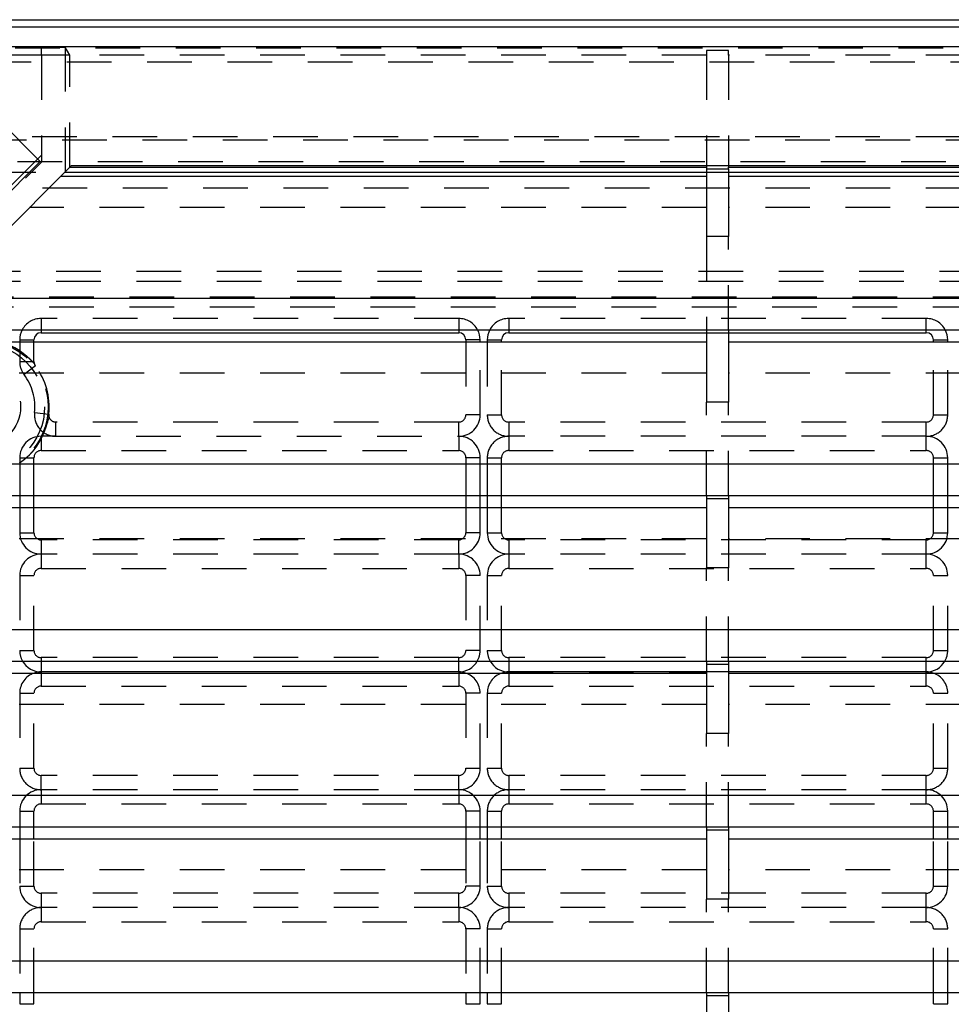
# Model space of a CAD drawing. Extents: x 4.4 to 23.4, y 0.5 to 15.
# Tile 11 of 19: x 6.1 to 8.7, y 6.3 to 9.1. Entities that reach past the tile are written whole.
import ezdxf

# ---------------------------------------------------------------- set-up
doc = ezdxf.new("R2010")
doc.units = 0
doc.linetypes.add('HIDDEN', pattern=[0.1875, 0.125, -0.0625])
doc.layers.add('ACSRY', color=30, linetype='CONTINUOUS')

msp = doc.modelspace()

# ---------------------------------------------------------------- linework, layer by layer
at = {"layer": 'ACSRY', "color": 30, "linetype": 'CONTINUOUS'}
for p, q in [((4.6542, 9.079), (10.9196, 9.079)), ((11.1135, 9.058), (4.9608, 9.058)), ((11.1135, 9.0031), (4.9608, 9.0031)), ((5.8782, 8.9436), (6.1399, 8.682)), ((6.1399, 8.682), (5.2913, 7.8334)), ((5.8547, 8.2978), (6.2271, 8.6702)), ((6.2229, 8.666), (8.0061, 8.666)), ((6.2271, 8.6702), (10.7711, 8.6702)), ((8.0061, 8.666), (8.0061, 8.6611)), ((8.0061, 8.6611), (8.0061, 8.4714)), ((8.0061, 8.6611), (8.0681, 8.6611)), ((8.0681, 8.6611), (8.0681, 8.666)), ((8.0681, 8.666), (10.7711, 8.666)), ((8.0681, 8.6611), (8.0681, 8.4714)), ((6.1977, 8.6408), (8.0061, 8.6408)), ((6.2088, 8.6519), (8.0061, 8.6519)), ((8.0681, 8.6519), (10.747, 8.6519)), ((8.0681, 8.6408), (10.7711, 8.6408)), ((8.0681, 8.4714), (8.0061, 8.4714)), ((10.7711, 8.2978), (5.8547, 8.2978)), ((5.767, 8.2101), (8.0061, 8.2101)), ((6.1421, 8.2101), (6.1421, 8.202)), ((6.1421, 8.202), (7.3121, 8.202)), ((7.3121, 8.2101), (7.3121, 8.202)), ((7.4521, 8.2101), (7.4521, 8.202)), ((7.4521, 8.202), (8.0061, 8.202)), ((8.0061, 8.2101), (8.0061, 8.201)), ((8.0061, 8.2101), (8.0681, 8.2101)), ((8.0061, 8.201), (8.0061, 8.0074)), ((8.0681, 8.201), (8.0061, 8.201)), ((8.0681, 8.2101), (8.0681, 8.201)), ((8.0681, 8.2101), (10.7711, 8.2101)), ((8.0681, 8.202), (8.6221, 8.202)), ((8.0681, 8.201), (8.0681, 8.0074)), ((8.6221, 8.202), (8.6221, 8.2101)), ((5.7337, 8.1768), (8.0061, 8.1768)), ((6.0821, 8.182), (6.1221, 8.182)), ((6.0821, 8.182), (6.0821, 8.1768)), ((6.1221, 8.1768), (6.1221, 8.182)), ((7.3321, 8.182), (7.3321, 8.1768)), ((7.3721, 8.182), (7.3321, 8.182)), ((7.3721, 8.1768), (7.3721, 8.182)), ((7.3921, 8.182), (7.4321, 8.182)), ((7.3921, 8.182), (7.3921, 8.1768)), ((7.4321, 8.1768), (7.4321, 8.182)), ((8.0681, 8.1768), (10.7711, 8.1768)), ((8.6421, 8.1768), (8.6421, 8.182)), ((8.6421, 8.182), (8.6821, 8.182)), ((8.6821, 8.1768), (8.6821, 8.182)), ((8.0681, 8.0074), (8.0061, 8.0074)), ((10.7711, 7.8338), (5.3907, 7.8338)), ((5.3031, 7.7462), (8.0061, 7.7461)), ((6.0821, 7.7461), (6.0821, 7.7128)), ((6.1221, 7.7128), (6.1221, 7.7461)), ((7.3321, 7.7461), (7.3321, 7.7128)), ((7.3721, 7.7128), (7.3721, 7.7461)), ((7.3921, 7.7461), (7.3921, 7.7128)), ((7.4321, 7.7128), (7.4321, 7.7461)), ((8.0061, 7.7461), (8.0061, 7.737)), ((8.0061, 7.7461), (8.0681, 7.7461)), ((8.0061, 7.737), (8.0061, 7.5434)), ((8.0681, 7.737), (8.0061, 7.737)), ((8.0681, 7.7461), (8.0681, 7.737)), ((8.0681, 7.7461), (10.7711, 7.7461)), ((8.0681, 7.737), (8.0681, 7.5434)), ((8.6421, 7.7128), (8.6421, 7.7461)), ((8.6821, 7.7128), (8.6821, 7.7461)), ((5.3031, 7.7128), (8.0061, 7.7128)), ((8.0681, 7.7128), (10.7711, 7.7128)), ((8.0681, 7.5434), (8.0061, 7.5434)), ((10.7711, 7.3698), (5.3031, 7.3698)), ((5.3031, 7.2821), (8.0061, 7.2821)), ((6.1421, 7.2821), (6.1421, 7.252)), ((7.3121, 7.252), (7.3121, 7.2821)), ((7.4521, 7.2821), (7.4521, 7.252)), ((8.0061, 7.2821), (8.0061, 7.273)), ((8.0061, 7.2821), (8.0681, 7.2821)), ((8.0681, 7.2821), (8.0681, 7.273)), ((8.0681, 7.2821), (10.7711, 7.2821)), ((8.6221, 7.252), (8.6221, 7.2821)), ((8.0061, 7.273), (8.0061, 7.0794)), ((8.0681, 7.273), (8.0061, 7.273)), ((8.0681, 7.273), (8.0681, 7.0794)), ((5.3031, 7.2488), (8.0061, 7.2488)), ((7.3121, 7.252), (6.1421, 7.252)), ((6.1421, 7.252), (6.1421, 7.2488)), ((7.3121, 7.252), (7.3121, 7.2488)), ((8.0061, 7.252), (7.4521, 7.252)), ((7.4521, 7.252), (7.4521, 7.2488)), ((8.6221, 7.252), (8.0681, 7.252)), ((8.0681, 7.2488), (10.7711, 7.2488)), ((8.6221, 7.2488), (8.6221, 7.252)), ((8.0681, 7.0794), (8.0061, 7.0794)), ((10.7711, 6.9058), (5.3031, 6.9058)), ((5.3031, 6.8181), (8.0061, 6.8181)), ((6.0821, 6.8181), (6.0821, 6.7848)), ((6.1221, 6.7848), (6.1221, 6.8181)), ((7.3321, 6.8181), (7.3321, 6.7848)), ((7.3721, 6.7848), (7.3721, 6.8181)), ((7.3921, 6.8181), (7.3921, 6.7848)), ((7.4321, 6.7848), (7.4321, 6.8181)), ((8.0061, 6.8181), (8.0061, 6.809)), ((8.0061, 6.8181), (8.0681, 6.8181)), ((8.0681, 6.8181), (8.0681, 6.809)), ((8.0681, 6.8181), (10.7711, 6.8181)), ((8.6421, 6.7848), (8.6421, 6.8181)), ((8.6821, 6.7848), (8.6821, 6.8181)), ((8.0061, 6.809), (8.0061, 6.6154)), ((8.0681, 6.809), (8.0061, 6.809)), ((8.0681, 6.809), (8.0681, 6.6154)), ((5.3031, 6.7848), (8.0061, 6.7848)), ((8.0681, 6.7848), (10.7711, 6.7848)), ((8.0681, 6.6154), (8.0061, 6.6154)), ((10.7711, 6.4418), (5.3031, 6.4418)), ((5.3031, 6.3541), (8.0061, 6.3541)), ((6.0821, 6.3541), (6.0821, 6.322)), ((6.1221, 6.322), (6.1221, 6.3541)), ((7.3321, 6.3541), (7.3321, 6.322)), ((7.3721, 6.322), (7.3721, 6.3541)), ((7.3921, 6.3541), (7.3921, 6.322)), ((7.4321, 6.322), (7.4321, 6.3541)), ((8.0061, 6.3541), (8.0061, 6.345)), ((8.0061, 6.3541), (8.0681, 6.3541)), ((8.0061, 6.345), (8.0061, 6.1514)), ((8.0681, 6.345), (8.0061, 6.345)), ((8.0681, 6.3541), (8.0681, 6.345)), ((8.0681, 6.3541), (10.7711, 6.3541)), ((8.0681, 6.345), (8.0681, 6.1514)), ((8.6421, 6.322), (8.6421, 6.3541)), ((8.6821, 6.322), (8.6821, 6.3541)), ((6.0821, 6.322), (6.1221, 6.322)), ((7.3321, 6.322), (7.3721, 6.322)), ((7.3921, 6.322), (7.4321, 6.322)), ((8.6421, 6.322), (8.6821, 6.322))]:
    msp.add_line(p, q, dxfattribs=at)
at = {"layer": 'ACSRY', "color": 30, "linetype": 'HIDDEN'}
for p, q in [((10.9196, 8.9989), (4.6544, 8.9989)), ((6.1429, 8.9794), (6.1429, 9.0024)), ((6.1429, 9.0024), (6.2091, 9.0024)), ((6.2229, 8.9794), (6.2091, 9.0024)), ((6.2091, 9.0024), (6.2091, 8.6522)), ((8.0061, 8.9931), (8.0061, 8.9794)), ((8.0681, 8.9931), (8.0061, 8.9931)), ((8.0681, 8.9794), (8.0681, 8.9931)), ((6.1429, 8.9794), (5.3031, 8.9794)), ((6.1429, 8.9794), (6.1429, 8.6991)), ((6.2229, 8.9794), (6.1429, 8.9794)), ((6.2229, 8.666), (6.2229, 8.9794)), ((8.0061, 8.9794), (6.2229, 8.9794)), ((8.0061, 8.9794), (8.0061, 8.666)), ((8.0681, 8.9794), (8.0681, 8.666)), ((10.7711, 8.9794), (8.0681, 8.9794)), ((11.2896, 8.96), (4.7846, 8.96)), ((5.2173, 8.7518), (10.8569, 8.7518)), ((10.8264, 8.7413), (5.2478, 8.7413)), ((6.1429, 8.6991), (5.3031, 7.8593)), ((6.1429, 8.6991), (6.1429, 8.6797)), ((5.3031, 7.8398), (6.1429, 8.6797)), ((5.4014, 8.6819), (10.6728, 8.6819)), ((5.3272, 8.6519), (6.2088, 8.6519)), ((8.0061, 8.6519), (8.0681, 8.6519)), ((5.4712, 8.6081), (10.603, 8.6081)), ((8.0061, 8.5531), (6.11, 8.5531)), ((10.7711, 8.5531), (8.0681, 8.5531)), ((8.0061, 8.4714), (8.0061, 8.2101)), ((8.0681, 8.2101), (8.0681, 8.4714)), ((10.3591, 8.3735), (5.7151, 8.3735)), ((10.3591, 8.3456), (5.7151, 8.3456)), ((5.7151, 8.3024), (10.3591, 8.3024)), ((5.7151, 8.2745), (10.3591, 8.2745)), ((6.1421, 8.242), (6.1421, 8.2101)), ((7.3121, 8.242), (6.1421, 8.242)), ((7.3121, 8.242), (7.3121, 8.2101)), ((8.6221, 8.242), (7.4521, 8.242)), ((7.4521, 8.242), (7.4521, 8.2101)), ((8.6221, 8.2101), (8.6221, 8.242)), ((8.0061, 8.202), (8.0681, 8.202)), ((6.0821, 8.1768), (6.0821, 8.1212)), ((6.1221, 8.1212), (6.1221, 8.1768)), ((7.3321, 8.1768), (7.3321, 7.972)), ((7.3721, 7.972), (7.3721, 8.1768)), ((7.3921, 8.1768), (7.3921, 7.972)), ((7.4321, 7.972), (7.4321, 8.1768)), ((8.6421, 7.972), (8.6421, 8.1768)), ((8.6821, 7.972), (8.6821, 8.1768)), ((6.0821, 8.1212), (6.1221, 8.1212)), ((6.1262, 8.1091), (6.0943, 8.085)), ((8.0061, 8.0891), (5.646, 8.0891)), ((10.7711, 8.0891), (8.0681, 8.0891)), ((8.0061, 7.7461), (8.0061, 8.0074)), ((8.0681, 7.7461), (8.0681, 8.0074)), ((6.1237, 7.9784), (6.1635, 7.9742)), ((7.3721, 7.972), (7.3321, 7.972)), ((7.3921, 7.972), (7.4321, 7.972)), ((8.6421, 7.972), (8.6821, 7.972)), ((7.3121, 7.952), (6.1834, 7.952)), ((6.1834, 7.912), (6.1834, 7.952)), ((7.3121, 7.912), (7.3121, 7.952)), ((8.6221, 7.952), (7.4521, 7.952)), ((7.4521, 7.952), (7.4521, 7.912)), ((8.6221, 7.912), (8.6221, 7.952)), ((6.1421, 7.912), (6.1421, 7.872)), ((6.1834, 7.912), (6.1421, 7.912)), ((6.1834, 7.912), (7.3121, 7.912)), ((7.3121, 7.912), (7.3121, 7.872)), ((8.6221, 7.912), (7.4521, 7.912)), ((7.4521, 7.912), (7.4521, 7.872)), ((8.6221, 7.872), (8.6221, 7.912)), ((6.1421, 7.872), (7.3121, 7.872)), ((7.4521, 7.872), (8.6221, 7.872)), ((6.0821, 7.852), (6.1221, 7.852)), ((6.0821, 7.852), (6.0821, 7.7461)), ((6.1221, 7.7461), (6.1221, 7.852)), ((7.3321, 7.852), (7.3321, 7.7461)), ((7.3721, 7.852), (7.3321, 7.852)), ((7.3721, 7.7461), (7.3721, 7.852)), ((7.3921, 7.852), (7.4321, 7.852)), ((7.3921, 7.852), (7.3921, 7.7461)), ((7.4321, 7.7461), (7.4321, 7.852)), ((8.6421, 7.7461), (8.6421, 7.852)), ((8.6421, 7.852), (8.6821, 7.852)), ((8.6821, 7.7461), (8.6821, 7.852)), ((6.0821, 7.7128), (6.0821, 7.642)), ((6.1221, 7.642), (6.1221, 7.7128)), ((7.3321, 7.7128), (7.3321, 7.642)), ((7.3721, 7.642), (7.3721, 7.7128)), ((7.3921, 7.7128), (7.3921, 7.642)), ((7.4321, 7.642), (7.4321, 7.7128)), ((8.6421, 7.642), (8.6421, 7.7128)), ((8.6821, 7.642), (8.6821, 7.7128)), ((6.0821, 7.642), (6.1221, 7.642)), ((7.3721, 7.642), (7.3321, 7.642)), ((7.3921, 7.642), (7.4321, 7.642)), ((8.6421, 7.642), (8.6821, 7.642)), ((8.0061, 7.6251), (5.3031, 7.6251)), ((7.3121, 7.622), (6.1421, 7.622)), ((6.1421, 7.622), (6.1421, 7.582)), ((7.3121, 7.582), (7.3121, 7.622)), ((8.6221, 7.622), (7.4521, 7.622)), ((7.4521, 7.622), (7.4521, 7.582)), ((10.7711, 7.6251), (8.0681, 7.6251)), ((8.6221, 7.582), (8.6221, 7.622)), ((7.3121, 7.582), (6.1421, 7.582)), ((6.1421, 7.582), (6.1421, 7.542)), ((7.3121, 7.582), (7.3121, 7.542)), ((8.6221, 7.582), (7.4521, 7.582)), ((7.4521, 7.582), (7.4521, 7.542)), ((8.6221, 7.542), (8.6221, 7.582)), ((6.1421, 7.542), (7.3121, 7.542)), ((7.4521, 7.542), (8.6221, 7.542)), ((8.0061, 7.2821), (8.0061, 7.5434)), ((8.0681, 7.2821), (8.0681, 7.5434)), ((6.0821, 7.522), (6.1221, 7.522)), ((6.0821, 7.522), (6.0821, 7.312)), ((6.1221, 7.312), (6.1221, 7.522)), ((7.3321, 7.522), (7.3321, 7.312)), ((7.3721, 7.522), (7.3321, 7.522)), ((7.3721, 7.312), (7.3721, 7.522)), ((7.3921, 7.522), (7.4321, 7.522)), ((7.3921, 7.522), (7.3921, 7.312)), ((7.4321, 7.312), (7.4321, 7.522)), ((8.6421, 7.312), (8.6421, 7.522)), ((8.6421, 7.522), (8.6821, 7.522)), ((8.6821, 7.312), (8.6821, 7.522)), ((6.0821, 7.312), (6.1221, 7.312)), ((7.3721, 7.312), (7.3321, 7.312)), ((7.3921, 7.312), (7.4321, 7.312)), ((8.6421, 7.312), (8.6821, 7.312)), ((7.3121, 7.292), (6.1421, 7.292)), ((6.1421, 7.292), (6.1421, 7.2821)), ((7.3121, 7.2821), (7.3121, 7.292)), ((8.6221, 7.292), (7.4521, 7.292)), ((7.4521, 7.292), (7.4521, 7.2821)), ((8.6221, 7.2821), (8.6221, 7.292)), ((6.1421, 7.2488), (6.1421, 7.212)), ((7.3121, 7.2488), (7.3121, 7.212)), ((7.4521, 7.252), (8.0061, 7.252)), ((7.4521, 7.2488), (7.4521, 7.212)), ((8.0681, 7.252), (8.0061, 7.252)), ((8.6221, 7.212), (8.6221, 7.2488)), ((6.1421, 7.212), (7.3121, 7.212)), ((7.4521, 7.212), (8.6221, 7.212)), ((6.0821, 7.192), (6.1221, 7.192)), ((6.0821, 7.192), (6.0821, 6.982)), ((6.1221, 6.982), (6.1221, 7.192)), ((7.3321, 7.192), (7.3321, 6.982)), ((7.3721, 7.192), (7.3321, 7.192)), ((7.3721, 6.982), (7.3721, 7.192)), ((7.3921, 7.192), (7.4321, 7.192)), ((7.3921, 7.192), (7.3921, 6.982)), ((7.4321, 6.982), (7.4321, 7.192)), ((8.6421, 6.982), (8.6421, 7.192)), ((8.6421, 7.192), (8.6821, 7.192)), ((8.6821, 6.982), (8.6821, 7.192)), ((8.0061, 7.1611), (5.3031, 7.1611)), ((10.7711, 7.1611), (8.0681, 7.1611)), ((8.0061, 6.8181), (8.0061, 7.0794)), ((8.0681, 6.8181), (8.0681, 7.0794)), ((6.0821, 6.982), (6.1221, 6.982)), ((7.3321, 6.982), (7.3721, 6.982)), ((7.3921, 6.982), (7.4321, 6.982)), ((8.6421, 6.982), (8.6821, 6.982)), ((7.3121, 6.962), (6.1421, 6.962)), ((6.1421, 6.922), (6.1421, 6.962)), ((7.3121, 6.922), (7.3121, 6.962)), ((8.6221, 6.962), (7.4521, 6.962)), ((7.4521, 6.962), (7.4521, 6.922)), ((8.6221, 6.922), (8.6221, 6.962)), ((7.3121, 6.922), (6.1421, 6.922)), ((6.1421, 6.922), (6.1421, 6.882)), ((7.3121, 6.922), (7.3121, 6.882)), ((8.6221, 6.922), (7.4521, 6.922)), ((7.4521, 6.922), (7.4521, 6.882)), ((8.6221, 6.882), (8.6221, 6.922)), ((6.1421, 6.882), (7.3121, 6.882)), ((7.4521, 6.882), (8.6221, 6.882)), ((6.0821, 6.862), (6.1221, 6.862)), ((6.0821, 6.862), (6.0821, 6.8181)), ((6.1221, 6.8181), (6.1221, 6.862)), ((7.3321, 6.862), (7.3321, 6.8181)), ((7.3721, 6.862), (7.3321, 6.862)), ((7.3721, 6.8181), (7.3721, 6.862)), ((7.3921, 6.862), (7.4321, 6.862)), ((7.3921, 6.862), (7.3921, 6.8181)), ((7.4321, 6.8181), (7.4321, 6.862)), ((8.6421, 6.8181), (8.6421, 6.862)), ((8.6421, 6.862), (8.6821, 6.862)), ((8.6821, 6.8181), (8.6821, 6.862)), ((6.0821, 6.7848), (6.0821, 6.652)), ((6.1221, 6.652), (6.1221, 6.7848)), ((7.3321, 6.7848), (7.3321, 6.652)), ((7.3721, 6.652), (7.3721, 6.7848)), ((7.3921, 6.7848), (7.3921, 6.652)), ((7.4321, 6.652), (7.4321, 6.7848)), ((8.6421, 6.652), (8.6421, 6.7848)), ((8.6821, 6.652), (8.6821, 6.7848)), ((8.0061, 6.6971), (5.3031, 6.6971)), ((10.7711, 6.6971), (8.0681, 6.6971)), ((6.0821, 6.652), (6.1221, 6.652)), ((7.3721, 6.652), (7.3321, 6.652)), ((7.3921, 6.652), (7.4321, 6.652)), ((8.6421, 6.652), (8.6821, 6.652)), ((7.3121, 6.632), (6.1421, 6.632)), ((6.1421, 6.632), (6.1421, 6.592)), ((7.3121, 6.592), (7.3121, 6.632)), ((8.6221, 6.632), (7.4521, 6.632)), ((7.4521, 6.632), (7.4521, 6.592)), ((8.6221, 6.592), (8.6221, 6.632)), ((8.0061, 6.3541), (8.0061, 6.6154)), ((8.0681, 6.3541), (8.0681, 6.6154)), ((7.3121, 6.592), (6.1421, 6.592)), ((6.1421, 6.592), (6.1421, 6.552)), ((7.3121, 6.592), (7.3121, 6.552)), ((8.6221, 6.592), (7.4521, 6.592)), ((7.4521, 6.592), (7.4521, 6.552)), ((8.6221, 6.552), (8.6221, 6.592)), ((6.1421, 6.552), (7.3121, 6.552)), ((7.4521, 6.552), (8.6221, 6.552)), ((6.0821, 6.532), (6.1221, 6.532)), ((6.0821, 6.532), (6.0821, 6.3541)), ((6.1221, 6.3541), (6.1221, 6.532)), ((7.3321, 6.532), (7.3321, 6.3541)), ((7.3721, 6.532), (7.3321, 6.532)), ((7.3721, 6.3541), (7.3721, 6.532)), ((7.3921, 6.532), (7.4321, 6.532)), ((7.3921, 6.532), (7.3921, 6.3541)), ((7.4321, 6.3541), (7.4321, 6.532)), ((8.6421, 6.3541), (8.6421, 6.532)), ((8.6421, 6.532), (8.6821, 6.532)), ((8.6821, 6.3541), (8.6821, 6.532))]:
    msp.add_line(p, q, dxfattribs=at)
for points in [[(6.0821, 8.1512), (6.0837, 8.1501, -0.002018), (6.0852, 8.149, -0.002038), (6.0868, 8.1479, -0.002047), (6.0883, 8.1468, -0.002045), (6.0898, 8.1457, -0.002051), (6.0913, 8.1445, -0.002058), (6.0928, 8.1434, -0.002071), (6.0942, 8.1423, -0.002086), (6.0957, 8.1411, -0.002019), (6.0971, 8.14, -0.00185), (6.0985, 8.1388, -0.001692), (6.0999, 8.1377, -0.001491), (6.1012, 8.1366, -0.001385), (6.1025, 8.1354, -0.001333), (6.1038, 8.1343, -0.001397), (6.1051, 8.1332, -0.001575), (6.1063, 8.1321, -0.001687), (6.1076, 8.131, -0.001766), (6.1087, 8.13, -0.002003), (6.1099, 8.1289, -0.002322), (6.111, 8.1278, -0.002231), (6.1121, 8.1268, -0.002208), (6.113, 8.1259, -0.002532), (6.1142, 8.1248, -0.001077), (6.1158, 8.1232, -0.000354), (6.1178, 8.1212, -0.000428)], [(6.1178, 8.1212), (6.1181, 8.1209, 0.00144), (6.1184, 8.1205, 0.001558), (6.1187, 8.1202, 0.001653), (6.119, 8.12, 0.001719), (6.1193, 8.1197, 0.001829), (6.1196, 8.1194, 0.001966), (6.1199, 8.1192, 0.002133), (6.1202, 8.119, 0.00231), (6.1204, 8.1187, 0.002606), (6.1207, 8.1185, 0.003038), (6.1209, 8.1184, 0.003323), (6.1211, 8.1182, 0.003267), (6.1213, 8.118, 0.002405), (6.1215, 8.1179, -0.000038), (6.1216, 8.1178, -0.002165), (6.1218, 8.1176, -0.004196), (6.1219, 8.1175, -0.007649), (6.1221, 8.1174, -0.013544), (6.1222, 8.1173, -0.004139), (6.1223, 8.1171, 0.030356), (6.1224, 8.1171, 0.066867), (6.1225, 8.1171, 0.080587)], [(6.1645, 7.9655), (6.1645, 7.9655, 0.267084), (6.1644, 7.9655, 0.272331), (6.1643, 7.9653, 0.044222), (6.1643, 7.9651, 0.009967), (6.1642, 7.9649, 0.000748), (6.1641, 7.9646, -0.004308), (6.164, 7.9643, -0.00491), (6.1639, 7.964, -0.002018), (6.1638, 7.9636, 0.0005), (6.1637, 7.9632, 0.003023), (6.1635, 7.9628, 0.00394), (6.1634, 7.9624, 0.004153), (6.1633, 7.9619, 0.00329), (6.1631, 7.9614, 0.001788), (6.163, 7.9608, 0.000832), (6.1628, 7.9602, 0.00006), (6.1627, 7.9596, -0.000291), (6.1625, 7.959, -0.000365), (6.1623, 7.9584, -0.000409), (6.1621, 7.9578, -0.000442), (6.162, 7.9571, -0.000494), (6.1618, 7.9564, -0.000587), (6.1616, 7.9557, -0.000685), (6.1614, 7.955, -0.000825), (6.1612, 7.9543, -0.000774), (6.161, 7.9536, -0.000535), (6.1608, 7.9528, -0.000291), (6.1605, 7.9521, 0.000013), (6.1603, 7.9513, 0.000048), (6.1601, 7.9505, -0.000152), (6.1598, 7.9497, -0.000321), (6.1596, 7.9489, -0.000507), (6.1594, 7.9481, -0.000602), (6.1591, 7.9472, -0.000638), (6.1588, 7.9463, -0.000666), (6.1586, 7.9455, -0.0007), (6.1583, 7.9446, -0.000717), (6.158, 7.9437, -0.000731), (6.1577, 7.9428, -0.000741), (6.1574, 7.9419, -0.000758), (6.1571, 7.941, -0.000771), (6.1568, 7.94, -0.000791), (6.1565, 7.9391, -0.00082), (6.1562, 7.9381, -0.000873), (6.1559, 7.9371, -0.000912), (6.1556, 7.9362, -0.000954), (6.1552, 7.9352, -0.001004), (6.1549, 7.9342, -0.001075), (6.1545, 7.9332, -0.001049), (6.1542, 7.9322, -0.000952), (6.1538, 7.9312, -0.00104), (6.1534, 7.9302, -0.001245), (6.153, 7.9291, -0.000898), (6.1527, 7.9282, -0.000162), (6.1523, 7.9273, -0.001338), (6.1519, 7.9261, -0.002639), (6.1512, 7.9243, -0.001302), (6.1502, 7.922, -0.000667)], [(6.1421, 7.9048), (6.1414, 7.9033, -0.001308), (6.1406, 7.9019, -0.001222), (6.1399, 7.9005, -0.001343), (6.1391, 7.8992, -0.001702), (6.1383, 7.8978, -0.002003), (6.1376, 7.8964, -0.002313), (6.1368, 7.8951, -0.002311), (6.136, 7.8938, -0.001981), (6.1352, 7.8925, -0.001588), (6.1345, 7.8912, -0.00102), (6.1337, 7.8899, -0.000996), (6.1329, 7.8887, -0.001516), (6.1321, 7.8874, -0.002073), (6.1313, 7.8862, -0.002798), (6.1305, 7.8849, -0.00332), (6.1296, 7.8837, -0.003762), (6.1288, 7.8825, -0.003645), (6.1279, 7.8813, -0.002968), (6.127, 7.8801, -0.002332), (6.1261, 7.8789, -0.0016), (6.1251, 7.8776, -0.001246), (6.1242, 7.8764, -0.001186), (6.1232, 7.8751, -0.001458), (6.1222, 7.8739, -0.002142), (6.1212, 7.8726, -0.002745), (6.1201, 7.8714, -0.003445), (6.1191, 7.8701, -0.003626), (6.118, 7.8689, -0.003319), (6.117, 7.8677, -0.002905), (6.1159, 7.8665, -0.002261), (6.1148, 7.8654, -0.001766), (6.1137, 7.8642, -0.001273), (6.1126, 7.8631, -0.001182), (6.1116, 7.862, -0.001495), (6.1105, 7.861, -0.002171), (6.1095, 7.8599, -0.003189), (6.1084, 7.8588, -0.002881), (6.1073, 7.8578, -0.001983), (6.1064, 7.8569, -0.004929), (6.1052, 7.8559, -0.005961), (6.1032, 7.8542, -0.002723), (6.1006, 7.852, -0.001574)], [(6.1458, 7.912), (6.1455, 7.9116, -0.000535), (6.1453, 7.9111, -0.000531), (6.1451, 7.9106, -0.000534), (6.1449, 7.9102, -0.000543), (6.1446, 7.9097, -0.000526), (6.1444, 7.9093, -0.000491), (6.1442, 7.9088, -0.000541), (6.144, 7.9084, -0.000645), (6.1437, 7.9079, -0.00049), (6.1435, 7.9074, -0.000169), (6.1433, 7.9071, -0.000692), (6.143, 7.9065, -0.001198), (6.1426, 7.9058, -0.00059), (6.1421, 7.9048, -0.000314)], [(6.1006, 7.852), (6.0996, 7.8511, -0.001591), (6.0985, 7.8502, -0.001543), (6.0974, 7.8493, -0.001537), (6.0963, 7.8484, -0.001575), (6.0952, 7.8475, -0.001526), (6.094, 7.8466, -0.001419), (6.0929, 7.8457, -0.001578), (6.0917, 7.8448, -0.001909), (6.0905, 7.8439, -0.001436), (6.0894, 7.843, -0.000449), (6.0883, 7.8423, -0.002086), (6.087, 7.8413, -0.003677), (6.0849, 7.8398, -0.001797), (6.0821, 7.8378, -0.000943)]]:
    msp.add_lwpolyline(points, format="xyb", dxfattribs=at)
for radius in [0.1874, 0.1774, 0.11]:
    msp.add_circle((5.9746, 7.9945), radius, dxfattribs=at)
for centre, radius, start, end in [((6.1421, 8.182), 0.06, 90.0006, 152.0576), ((7.3121, 8.182), 0.06, 27.9424, 89.9992), ((7.4521, 8.182), 0.06, 89.9995, 152.0576), ((8.6221, 8.182), 0.06, 27.9424, 89.9999), ((5.9746, 7.9945), 0.19, 55.5429, 207.4211), ((6.1421, 8.1212), 0.06, 179.9994, 217.0967), ((6.1421, 8.1212), 0.02, 180, 217.0967), ((5.9746, 7.9945), 0.19, 353.8494, 37.0967), ((5.9746, 7.9945), 0.15, 353.8494, 37.0967), ((6.1834, 7.972), 0.06, 173.8492, 270.0004), ((6.1834, 7.972), 0.02, 173.8494, 270), ((7.3121, 7.972), 0.02, 270, 0), ((7.3121, 7.972), 0.06, 270.0008, 0.0005), ((7.4521, 7.972), 0.06, 179.9995, 270.0005), ((7.4521, 7.972), 0.02, 180, 270), ((8.6221, 7.972), 0.02, 270, 0), ((8.6221, 7.972), 0.06, 270.0001, 0.0005), ((5.9746, 7.9945), 0.19, 334.2649, 337.5687), ((6.1421, 7.852), 0.06, 90.0006, 180.0001), ((7.3121, 7.852), 0.06, 359.9999, 89.9992), ((7.4521, 7.852), 0.06, 89.9995, 180.0001), ((8.6221, 7.852), 0.06, 359.9999, 89.9999), ((6.1421, 7.852), 0.02, 90, 180), ((7.3121, 7.852), 0.02, 0, 90), ((7.4521, 7.852), 0.02, 90, 180), ((8.6221, 7.852), 0.02, 0, 90), ((6.1421, 7.642), 0.06, 180.0006, 270), ((6.1421, 7.642), 0.02, 180, 270), ((7.3121, 7.642), 0.02, 270, 0), ((7.3121, 7.642), 0.06, 270.0008, 359.9994), ((7.4521, 7.642), 0.06, 180.0006, 270.0005), ((7.4521, 7.642), 0.02, 180, 270), ((8.6221, 7.642), 0.02, 270, 0), ((8.6221, 7.642), 0.06, 270.0001, 359.9994), ((6.1421, 7.522), 0.06, 90, 179.9993), ((7.3121, 7.522), 0.06, 0.0007, 89.9992), ((7.4521, 7.522), 0.06, 89.9995, 179.9993), ((8.6221, 7.522), 0.06, 0.0007, 89.9999), ((6.1421, 7.522), 0.02, 90, 180), ((7.3121, 7.522), 0.02, 360, 90), ((7.4521, 7.522), 0.02, 90, 180), ((8.6221, 7.522), 0.02, 0, 90), ((6.1421, 7.312), 0.06, 179.9999, 209.8733), ((6.1421, 7.312), 0.02, 180, 270), ((7.3121, 7.312), 0.02, 270, 0), ((7.3121, 7.312), 0.06, 330.1267, 0.0001), ((7.4521, 7.312), 0.06, 179.9999, 209.8733), ((7.4521, 7.312), 0.02, 180, 270), ((8.6221, 7.312), 0.02, 270, 0), ((8.6221, 7.312), 0.06, 330.1267, 0.0001), ((6.1421, 7.192), 0.06, 108.775, 180.0004), ((7.3121, 7.192), 0.06, 359.9996, 71.225), ((7.4521, 7.192), 0.06, 108.775, 180.0004), ((8.6221, 7.192), 0.06, 359.9996, 71.225), ((6.1421, 7.192), 0.02, 90, 180), ((7.3121, 7.192), 0.02, 0, 90), ((7.4521, 7.192), 0.02, 90, 180), ((8.6221, 7.192), 0.02, 0, 90), ((6.1421, 6.982), 0.06, 179.9991, 269.9994), ((6.1421, 6.982), 0.02, 180, 270), ((7.3121, 6.982), 0.02, 270, 0), ((7.3121, 6.982), 0.06, 270.0008, 0), ((7.4521, 6.982), 0.06, 179.9991, 270.0005), ((7.4521, 6.982), 0.02, 180, 270), ((8.6221, 6.982), 0.02, 270, 0), ((8.6221, 6.982), 0.06, 270.0001, 0.0009), ((6.1421, 6.862), 0.06, 90.0006, 179.9997), ((7.3121, 6.862), 0.06, 0.0003, 89.9992), ((7.4521, 6.862), 0.06, 89.9995, 179.9997), ((8.6221, 6.862), 0.06, 0.0003, 89.9999), ((6.1421, 6.862), 0.02, 90, 180), ((7.3121, 6.862), 0.02, 0, 90), ((7.4521, 6.862), 0.02, 90, 180), ((8.6221, 6.862), 0.02, 0, 90), ((6.1421, 6.652), 0.06, 180.0002, 270), ((6.1421, 6.652), 0.02, 180, 270), ((7.3121, 6.652), 0.02, 270, 360), ((7.3121, 6.652), 0.06, 270.0008, 359.9998), ((7.4521, 6.652), 0.06, 180.0002, 270.0005), ((7.4521, 6.652), 0.02, 180, 270), ((8.6221, 6.652), 0.02, 270, 360), ((8.6221, 6.652), 0.06, 270.0001, 359.9998), ((6.1421, 6.532), 0.06, 90, 180.0007), ((7.3121, 6.532), 0.06, 359.9993, 89.9992), ((7.4521, 6.532), 0.06, 89.9995, 180.0007), ((8.6221, 6.532), 0.06, 359.9993, 89.9999), ((6.1421, 6.532), 0.02, 90, 180), ((7.3121, 6.532), 0.02, 0, 90), ((7.4521, 6.532), 0.02, 90, 180), ((8.6221, 6.532), 0.02, 0, 90)]:
    msp.add_arc(centre, radius, start, end, dxfattribs=at)
at = {"layer": 'ACSRY', "color": 30, "linetype": 'CONTINUOUS'}
for centre, radius, start, end in [((6.1421, 8.182), 0.06, 152.0576, 180.0008), ((6.1421, 8.182), 0.02, 90, 180), ((7.3121, 8.182), 0.02, 0, 90), ((7.3121, 8.182), 0.06, 359.9992, 27.9424), ((7.4521, 8.182), 0.06, 152.0576, 180.0008), ((7.4521, 8.182), 0.02, 90, 180), ((8.6221, 8.182), 0.02, 0, 90), ((8.6221, 8.182), 0.06, 359.9992, 27.9424), ((6.1421, 7.312), 0.06, 209.8733, 270), ((7.3121, 7.312), 0.06, 270.0008, 330.1267), ((7.4521, 7.312), 0.06, 209.8733, 270.0005), ((8.6221, 7.312), 0.06, 270.0001, 330.1267), ((6.1421, 7.192), 0.06, 90, 108.775), ((7.3121, 7.192), 0.06, 71.225, 89.9992), ((7.4521, 7.192), 0.06, 89.9995, 108.775), ((8.6221, 7.192), 0.06, 71.225, 89.9999)]:
    msp.add_arc(centre, radius, start, end, dxfattribs=at)

doc.saveas('drawing.dxf')
